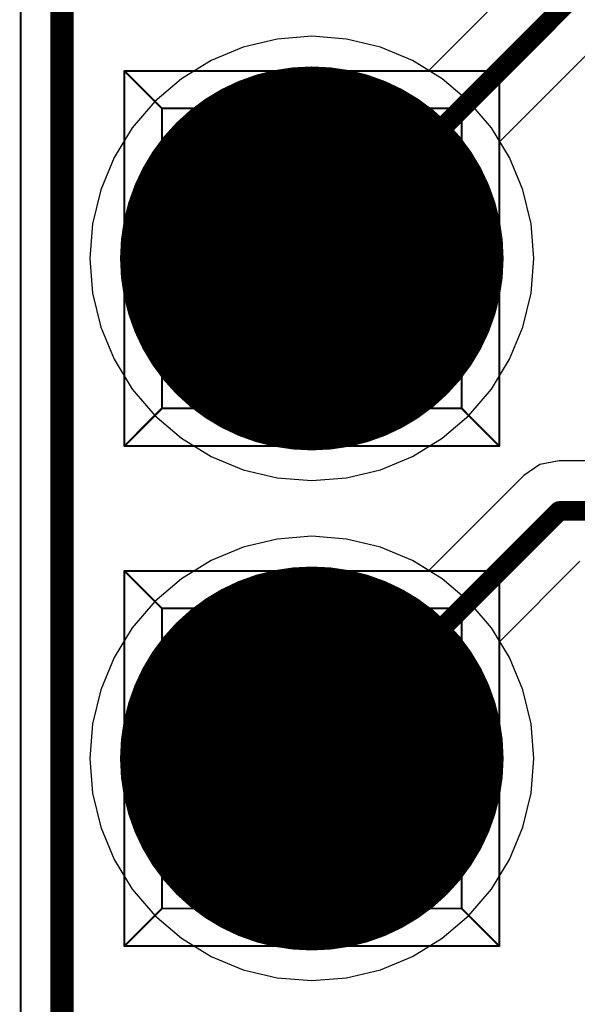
# Model space of a CAD drawing. Header units: millimetres. Extents: x 138 to 555, y 26 to 334.
# Tile 100 of 256: x 354.57 to 357.4, y 94 to 99.01. Entities that reach past the tile are written whole.
import ezdxf

# ---------------------------------------------------------------- set-up
doc = ezdxf.new("R2010")
doc.units = ezdxf.units.MM
for name, color, linetype in [('BottomLayer', 5, 'Continuous'), ('BottomSolder', 6, 'Continuous'), ('DrillDrawing', 1, 'Continuous'), ('Mechanical20', 56, 'Continuous'), ('Mechanical27', 56, 'Continuous'), ('MidLayer1', 16, 'Continuous'), ('MidLayer2', 76, 'Continuous'), ('MidLayer3', 90, 'Continuous'), ('MidLayer4', 156, 'Continuous'), ('MultiLayer', 9, 'Continuous'), ('PadHoleLayer', 156, 'Continuous'), ('TopLayer', 1, 'Continuous'), ('TopOverlay', 2, 'Continuous'), ('TopSolder', 216, 'Continuous')]:
    doc.layers.add(name, color=color, linetype=linetype)

# ---------------------------------------------------------------- blocks, each defined once
blk = doc.blocks.new('CON_SAMTEC_TSW_120_07_G_D_933')
at = {"layer": 'BottomLayer', "const_width": 0.925}
for points in [[(0.8075, 1.27, 1), (1.7325, 1.27, 1)], [(3.3475, 1.27, 1), (4.2725, 1.27, 1)]]:
    blk.add_lwpolyline(points, format="xyb", close=True, dxfattribs=at)
at = {"layer": 'BottomSolder', "const_width": 0.975}
for points in [[(0.7825, 1.27, 1), (1.7575, 1.27, 1)], [(3.3225, 1.27, 1), (4.2975, 1.27, 1)]]:
    blk.add_lwpolyline(points, format="xyb", close=True, dxfattribs=at)
at = {"layer": 'Mechanical20', "const_width": 0.01}
blk.add_lwpolyline([(-25.62, 2.75), (25.62, 2.75)], dxfattribs=at)
at = {"layer": 'Mechanical27', "const_width": 0.01}
for points in [[(-25.4, 2.54), (25.4, 2.54)], [(0.3175, 2.2225), (0.3175, 0.3175)], [(0.3175, 2.2225), (2.2225, 2.2225)], [(0.3175, 2.2225), (0.508, 2.032)], [(2.2225, 2.2225), (2.032, 2.032)], [(2.2225, 2.2225), (2.2225, 0.3175)], [(2.8575, 2.2225), (2.8575, 0.3175)], [(2.8575, 2.2225), (4.7625, 2.2225)], [(2.8575, 2.2225), (3.048, 2.032)], [(4.7625, 2.2225), (4.572, 2.032)], [(4.7625, 2.2225), (4.7625, 0.3175)], [(0.508, 2.032), (2.032, 2.032)], [(0.508, 2.032), (0.508, 0.508)], [(2.032, 2.032), (2.032, 0.508)], [(3.048, 2.032), (4.572, 2.032)], [(3.048, 2.032), (3.048, 0.508)], [(4.572, 2.032), (4.572, 0.508)], [(0.508, 0.508), (0.3175, 0.3175)], [(0.508, 0.508), (2.032, 0.508)], [(2.032, 0.508), (2.2225, 0.3175)], [(3.048, 0.508), (2.8575, 0.3175)], [(3.048, 0.508), (4.572, 0.508)], [(4.572, 0.508), (4.7625, 0.3175)], [(0.3175, 0.3175), (2.2225, 0.3175)], [(2.8575, 0.3175), (4.7625, 0.3175)]]:
    blk.add_lwpolyline(points, dxfattribs=at)
at = {"layer": 'Mechanical27', "const_width": 0.005}
for points in [[(0.315, 2.2225, 1), (0.32, 2.2225, 1)], [(0.315, 2.2225, 1), (0.32, 2.2225, 1)], [(0.315, 2.2225, 1), (0.32, 2.2225, 1)], [(2.22, 2.2225, 1), (2.225, 2.2225, 1)], [(2.22, 2.2225, 1), (2.225, 2.2225, 1)], [(2.22, 2.2225, 1), (2.225, 2.2225, 1)], [(2.855, 2.2225, 1), (2.86, 2.2225, 1)], [(2.855, 2.2225, 1), (2.86, 2.2225, 1)], [(2.855, 2.2225, 1), (2.86, 2.2225, 1)], [(4.76, 2.2225, 1), (4.765, 2.2225, 1)], [(4.76, 2.2225, 1), (4.765, 2.2225, 1)], [(4.76, 2.2225, 1), (4.765, 2.2225, 1)], [(0.5055, 2.032, 1), (0.5105, 2.032, 1)], [(0.5055, 2.032, 1), (0.5105, 2.032, 1)], [(0.5055, 2.032, 1), (0.5105, 2.032, 1)], [(2.0295, 2.032, 1), (2.0345, 2.032, 1)], [(2.0295, 2.032, 1), (2.0345, 2.032, 1)], [(2.0295, 2.032, 1), (2.0345, 2.032, 1)], [(3.0455, 2.032, 1), (3.0505, 2.032, 1)], [(3.0455, 2.032, 1), (3.0505, 2.032, 1)], [(3.0455, 2.032, 1), (3.0505, 2.032, 1)], [(4.5695, 2.032, 1), (4.5745, 2.032, 1)], [(4.5695, 2.032, 1), (4.5745, 2.032, 1)], [(4.5695, 2.032, 1), (4.5745, 2.032, 1)], [(0.5055, 0.508, 1), (0.5105, 0.508, 1)], [(0.5055, 0.508, 1), (0.5105, 0.508, 1)], [(0.5055, 0.508, 1), (0.5105, 0.508, 1)], [(2.0295, 0.508, 1), (2.0345, 0.508, 1)], [(2.0295, 0.508, 1), (2.0345, 0.508, 1)], [(2.0295, 0.508, 1), (2.0345, 0.508, 1)], [(3.0455, 0.508, 1), (3.0505, 0.508, 1)], [(3.0455, 0.508, 1), (3.0505, 0.508, 1)], [(3.0455, 0.508, 1), (3.0505, 0.508, 1)], [(4.5695, 0.508, 1), (4.5745, 0.508, 1)], [(4.5695, 0.508, 1), (4.5745, 0.508, 1)], [(4.5695, 0.508, 1), (4.5745, 0.508, 1)], [(0.315, 0.3175, 1), (0.32, 0.3175, 1)], [(0.315, 0.3175, 1), (0.32, 0.3175, 1)], [(0.315, 0.3175, 1), (0.32, 0.3175, 1)], [(2.22, 0.3175, 1), (2.225, 0.3175, 1)], [(2.22, 0.3175, 1), (2.225, 0.3175, 1)], [(2.22, 0.3175, 1), (2.225, 0.3175, 1)], [(2.855, 0.3175, 1), (2.86, 0.3175, 1)], [(2.855, 0.3175, 1), (2.86, 0.3175, 1)], [(2.855, 0.3175, 1), (2.86, 0.3175, 1)], [(4.76, 0.3175, 1), (4.765, 0.3175, 1)], [(4.76, 0.3175, 1), (4.765, 0.3175, 1)], [(4.76, 0.3175, 1), (4.765, 0.3175, 1)]]:
    blk.add_lwpolyline(points, format="xyb", close=True, dxfattribs=at)
at = {"layer": 'MidLayer1', "const_width": 0.925}
for points in [[(0.8075, 1.27, 1), (1.7325, 1.27, 1)], [(3.3475, 1.27, 1), (4.2725, 1.27, 1)]]:
    blk.add_lwpolyline(points, format="xyb", close=True, dxfattribs=at)
at = {"layer": 'MidLayer2', "const_width": 0.925}
for points in [[(0.8075, 1.27, 1), (1.7325, 1.27, 1)], [(3.3475, 1.27, 1), (4.2725, 1.27, 1)]]:
    blk.add_lwpolyline(points, format="xyb", close=True, dxfattribs=at)
at = {"layer": 'MidLayer3', "const_width": 0.925}
for points in [[(0.8075, 1.27, 1), (1.7325, 1.27, 1)], [(3.3475, 1.27, 1), (4.2725, 1.27, 1)]]:
    blk.add_lwpolyline(points, format="xyb", close=True, dxfattribs=at)
at = {"layer": 'MidLayer4', "const_width": 0.925}
for points in [[(0.8075, 1.27, 1), (1.7325, 1.27, 1)], [(3.3475, 1.27, 1), (4.2725, 1.27, 1)]]:
    blk.add_lwpolyline(points, format="xyb", close=True, dxfattribs=at)
at = {"layer": 'MultiLayer', "const_width": 0.925}
for points in [[(0.8075, 1.27, 1), (1.7325, 1.27, 1)], [(3.3475, 1.27, 1), (4.2725, 1.27, 1)]]:
    blk.add_lwpolyline(points, format="xyb", close=True, dxfattribs=at)
at = {"layer": 'PadHoleLayer', "const_width": 0.5}
for points in [[(1.02, 1.27, 1), (1.52, 1.27, 1)], [(3.56, 1.27, 1), (4.06, 1.27, 1)]]:
    blk.add_lwpolyline(points, format="xyb", close=True, dxfattribs=at)
at = {"layer": 'TopLayer', "const_width": 0.925}
for points in [[(0.8075, 1.27, 1), (1.7325, 1.27, 1)], [(3.3475, 1.27, 1), (4.2725, 1.27, 1)]]:
    blk.add_lwpolyline(points, format="xyb", close=True, dxfattribs=at)
at = {"layer": 'TopOverlay', "const_width": 0.12}
blk.add_lwpolyline([(-25.4, 2.54), (25.4, 2.54)], dxfattribs=at)
at = {"layer": 'TopSolder', "const_width": 0.975}
for points in [[(0.7825, 1.27, 1), (1.7575, 1.27, 1)], [(3.3225, 1.27, 1), (4.2975, 1.27, 1)]]:
    blk.add_lwpolyline(points, format="xyb", close=True, dxfattribs=at)

msp = doc.modelspace()

# ---------------------------------------------------------------- linework, layer by layer
at = {"layer": 'BottomLayer'}
for p, q in [((357.082, 99.1844), (356.645, 98.7475)), ((355.8739, 98.907), (355.7017, 98.8656)), ((356.0505, 98.9209), (355.8739, 98.907)), ((356.227, 98.907), (356.0505, 98.9209)), ((356.3992, 98.8656), (356.227, 98.907)), ((357.0055, 98.387), (357.5172, 98.8986)), ((355.7017, 98.8656), (355.5381, 98.7979)), ((356.5628, 98.7979), (356.3992, 98.8656)), ((355.5381, 98.7979), (355.3872, 98.7053)), ((356.645, 98.7475), (356.5628, 98.7979)), ((355.3872, 98.7053), (355.2525, 98.5903)), ((355.2525, 98.5903), (355.1375, 98.4557)), ((355.1375, 98.4557), (355.045, 98.3047)), ((357.0559, 98.3047), (357.0055, 98.387)), ((355.045, 98.3047), (354.9772, 98.1411)), ((357.1237, 98.1411), (357.0559, 98.3047)), ((354.9772, 98.1411), (354.9359, 97.9689)), ((357.165, 97.9689), (357.1237, 98.1411)), ((354.9359, 97.9689), (354.922, 97.7924)), ((357.1789, 97.7924), (357.165, 97.9689)), ((354.922, 97.7924), (354.9359, 97.6159)), ((357.165, 97.6159), (357.1789, 97.7924)), ((354.9359, 97.6159), (354.9772, 97.4437)), ((357.1237, 97.4437), (357.165, 97.6159)), ((354.9772, 97.4437), (355.045, 97.2801)), ((357.0559, 97.2801), (357.1237, 97.4437)), ((355.045, 97.2801), (355.1375, 97.1291)), ((356.9634, 97.1291), (357.0559, 97.2801)), ((355.1375, 97.1291), (355.2525, 96.9944)), ((356.8484, 96.9944), (356.9634, 97.1291)), ((355.2525, 96.9944), (355.3872, 96.8794)), ((356.7138, 96.8794), (356.8484, 96.9944)), ((355.3872, 96.8794), (355.5381, 96.7869)), ((356.5628, 96.7869), (356.7138, 96.8794)), ((355.5381, 96.7869), (355.7017, 96.7191)), ((356.3992, 96.7191), (356.5628, 96.7869)), ((357.2101, 96.7451), (357.1274, 96.6898)), ((357.3076, 96.7645), (357.2101, 96.7451)), ((357.7538, 96.7645), (357.3076, 96.7645)), ((355.7017, 96.7191), (355.8739, 96.6778)), ((355.8739, 96.6778), (356.0505, 96.6639)), ((356.0505, 96.6639), (356.227, 96.6778)), ((356.227, 96.6778), (356.3992, 96.7191)), ((357.1274, 96.6898), (356.645, 96.2075)), ((356.0505, 96.3809), (355.8739, 96.367)), ((356.227, 96.367), (356.0505, 96.3809)), ((355.7017, 96.3256), (355.5381, 96.2579)), ((355.8739, 96.367), (355.7017, 96.3256)), ((356.3992, 96.3256), (356.227, 96.367)), ((356.5628, 96.2579), (356.3992, 96.3256)), ((355.5381, 96.2579), (355.3872, 96.1653)), ((356.645, 96.2075), (356.5628, 96.2579)), ((357.0055, 95.847), (357.4132, 96.2547)), ((355.3872, 96.1653), (355.2525, 96.0503)), ((355.2525, 96.0503), (355.1375, 95.9157)), ((355.1375, 95.9157), (355.045, 95.7647)), ((357.0559, 95.7647), (357.0055, 95.847)), ((355.045, 95.7647), (354.9772, 95.6011)), ((357.1237, 95.6011), (357.0559, 95.7647)), ((354.9772, 95.6011), (354.9359, 95.4289)), ((357.165, 95.4289), (357.1237, 95.6011)), ((354.9359, 95.4289), (354.922, 95.2524)), ((357.1789, 95.2524), (357.165, 95.4289)), ((354.922, 95.2524), (354.9359, 95.0759)), ((357.165, 95.0759), (357.1789, 95.2524)), ((354.9359, 95.0759), (354.9772, 94.9037)), ((357.1237, 94.9037), (357.165, 95.0759)), ((354.9772, 94.9037), (355.045, 94.7401)), ((357.0559, 94.7401), (357.1237, 94.9037)), ((355.045, 94.7401), (355.1375, 94.5891)), ((356.9634, 94.5891), (357.0559, 94.7401)), ((355.1375, 94.5891), (355.2525, 94.4544)), ((356.8484, 94.4544), (356.9634, 94.5891)), ((355.2525, 94.4544), (355.3872, 94.3394)), ((356.7138, 94.3394), (356.8484, 94.4544)), ((355.3872, 94.3394), (355.5381, 94.2469)), ((356.5628, 94.2469), (356.7138, 94.3394)), ((355.5381, 94.2469), (355.7017, 94.1791)), ((356.3992, 94.1791), (356.5628, 94.2469)), ((355.7017, 94.1791), (355.8739, 94.1378)), ((356.227, 94.1378), (356.3992, 94.1791)), ((355.8739, 94.1378), (356.0505, 94.1239)), ((356.0505, 94.1239), (356.227, 94.1378))]:
    msp.add_line(p, q, dxfattribs=at)
at = {"layer": 'BottomLayer', "const_width": 0.1}
for points in [[(356.0505, 97.7924), (357.3369, 99.0788)], [(356.0505, 95.2524), (357.3076, 96.5096)], [(357.3076, 96.5096), (359.1643, 96.5096)]]:
    msp.add_lwpolyline(points, dxfattribs=at)
at = {"layer": 'BottomLayer', "const_width": 0.05}
for points in [[(356.0255, 97.7924, 1), (356.0755, 97.7924, 1)], [(357.2826, 96.5096, 1), (357.3326, 96.5096, 1)], [(357.2826, 96.5096, 1), (357.3326, 96.5096, 1)], [(356.0255, 95.2524, 1), (356.0755, 95.2524, 1)]]:
    msp.add_lwpolyline(points, format="xyb", close=True, dxfattribs=at)
at = {"layer": 'DrillDrawing', "const_width": 0.0508}
for points in [[(355.7965, 98.0464), (356.3045, 98.0464)], [(355.7965, 98.0464), (356.0505, 97.5384)], [(356.0505, 97.5384), (356.3045, 98.0464)], [(355.7965, 95.5064), (356.3045, 95.5064)], [(355.7965, 95.5064), (356.0505, 94.9984)], [(356.0505, 94.9984), (356.3045, 95.5064)]]:
    msp.add_lwpolyline(points, dxfattribs=at)
at = {"layer": 'DrillDrawing', "const_width": 0.0254}
for points in [[(355.7838, 98.0464, 1), (355.8092, 98.0464, 1)], [(355.7838, 98.0464, 1), (355.8092, 98.0464, 1)], [(356.2918, 98.0464, 1), (356.3172, 98.0464, 1)], [(356.2918, 98.0464, 1), (356.3172, 98.0464, 1)], [(356.0378, 97.5384, 1), (356.0632, 97.5384, 1)], [(356.0378, 97.5384, 1), (356.0632, 97.5384, 1)], [(355.7838, 95.5064, 1), (355.8092, 95.5064, 1)], [(355.7838, 95.5064, 1), (355.8092, 95.5064, 1)], [(356.2918, 95.5064, 1), (356.3172, 95.5064, 1)], [(356.2918, 95.5064, 1), (356.3172, 95.5064, 1)], [(356.0378, 94.9984, 1), (356.0632, 94.9984, 1)], [(356.0378, 94.9984, 1), (356.0632, 94.9984, 1)]]:
    msp.add_lwpolyline(points, format="xyb", close=True, dxfattribs=at)
at = {"layer": 'MidLayer1'}
for p, q in [((355.8739, 98.907), (355.7017, 98.8656)), ((356.0505, 98.9209), (355.8739, 98.907)), ((356.227, 98.907), (356.0505, 98.9209)), ((356.3992, 98.8656), (356.227, 98.907)), ((355.7017, 98.8656), (355.5381, 98.7979)), ((356.5628, 98.7979), (356.3992, 98.8656)), ((355.5381, 98.7979), (355.3872, 98.7053)), ((356.7138, 98.7053), (356.5628, 98.7979)), ((355.3872, 98.7053), (355.2525, 98.5903)), ((356.8484, 98.5903), (356.7138, 98.7053)), ((355.2525, 98.5903), (355.1375, 98.4557)), ((356.9634, 98.4557), (356.8484, 98.5903)), ((355.1375, 98.4557), (355.045, 98.3047)), ((357.0559, 98.3047), (356.9634, 98.4557)), ((355.045, 98.3047), (354.9772, 98.1411)), ((357.1237, 98.1411), (357.0559, 98.3047)), ((354.9772, 98.1411), (354.9359, 97.9689)), ((357.165, 97.9689), (357.1237, 98.1411)), ((354.9359, 97.9689), (354.922, 97.7924)), ((357.1789, 97.7924), (357.165, 97.9689)), ((354.922, 97.7924), (354.9359, 97.6159)), ((357.165, 97.6159), (357.1789, 97.7924)), ((354.9359, 97.6159), (354.9772, 97.4437)), ((357.1237, 97.4437), (357.165, 97.6159)), ((354.9772, 97.4437), (355.045, 97.2801)), ((357.0559, 97.2801), (357.1237, 97.4437)), ((355.045, 97.2801), (355.1375, 97.1291)), ((356.9634, 97.1291), (357.0559, 97.2801)), ((355.1375, 97.1291), (355.2525, 96.9944)), ((356.8484, 96.9944), (356.9634, 97.1291)), ((355.2525, 96.9944), (355.3872, 96.8794)), ((356.7138, 96.8794), (356.8484, 96.9944)), ((355.3872, 96.8794), (355.5381, 96.7869)), ((356.5628, 96.7869), (356.7138, 96.8794)), ((355.5381, 96.7869), (355.7017, 96.7191)), ((356.3992, 96.7191), (356.5628, 96.7869)), ((355.7017, 96.7191), (355.8739, 96.6778)), ((355.8739, 96.6778), (356.0505, 96.6639)), ((356.0505, 96.6639), (356.227, 96.6778)), ((356.227, 96.6778), (356.3992, 96.7191)), ((356.0505, 96.3809), (355.8739, 96.367)), ((356.227, 96.367), (356.0505, 96.3809)), ((355.7017, 96.3256), (355.5381, 96.2579)), ((355.8739, 96.367), (355.7017, 96.3256)), ((356.3992, 96.3256), (356.227, 96.367)), ((356.5628, 96.2579), (356.3992, 96.3256)), ((355.5381, 96.2579), (355.3872, 96.1653)), ((356.7138, 96.1653), (356.5628, 96.2579)), ((355.3872, 96.1653), (355.2525, 96.0503)), ((356.8484, 96.0503), (356.7138, 96.1653)), ((355.2525, 96.0503), (355.1375, 95.9157)), ((356.9634, 95.9157), (356.8484, 96.0503)), ((355.1375, 95.9157), (355.045, 95.7647)), ((357.0559, 95.7647), (356.9634, 95.9157)), ((355.045, 95.7647), (354.9772, 95.6011)), ((357.1237, 95.6011), (357.0559, 95.7647)), ((354.9772, 95.6011), (354.9359, 95.4289)), ((357.165, 95.4289), (357.1237, 95.6011)), ((354.9359, 95.4289), (354.922, 95.2524)), ((357.1789, 95.2524), (357.165, 95.4289)), ((354.922, 95.2524), (354.9359, 95.0759)), ((357.165, 95.0759), (357.1789, 95.2524)), ((354.9359, 95.0759), (354.9772, 94.9037)), ((357.1237, 94.9037), (357.165, 95.0759)), ((354.9772, 94.9037), (355.045, 94.7401)), ((357.0559, 94.7401), (357.1237, 94.9037)), ((355.045, 94.7401), (355.1375, 94.5891)), ((356.9634, 94.5891), (357.0559, 94.7401)), ((355.1375, 94.5891), (355.2525, 94.4544)), ((356.8484, 94.4544), (356.9634, 94.5891)), ((355.2525, 94.4544), (355.3872, 94.3394)), ((356.7138, 94.3394), (356.8484, 94.4544)), ((355.3872, 94.3394), (355.5381, 94.2469)), ((356.5628, 94.2469), (356.7138, 94.3394)), ((355.5381, 94.2469), (355.7017, 94.1791)), ((356.3992, 94.1791), (356.5628, 94.2469)), ((355.7017, 94.1791), (355.8739, 94.1378)), ((356.227, 94.1378), (356.3992, 94.1791)), ((355.8739, 94.1378), (356.0505, 94.1239)), ((356.0505, 94.1239), (356.227, 94.1378))]:
    msp.add_line(p, q, dxfattribs=at)
at = {"layer": 'MidLayer2'}
for p, q in [((355.8739, 98.907), (355.7017, 98.8656)), ((356.0505, 98.9209), (355.8739, 98.907)), ((356.227, 98.907), (356.0505, 98.9209)), ((356.3992, 98.8656), (356.227, 98.907)), ((355.7017, 98.8656), (355.5381, 98.7979)), ((356.5628, 98.7979), (356.3992, 98.8656)), ((355.5381, 98.7979), (355.3872, 98.7053)), ((356.7138, 98.7053), (356.5628, 98.7979)), ((355.3872, 98.7053), (355.2525, 98.5903)), ((356.8484, 98.5903), (356.7138, 98.7053)), ((355.2525, 98.5903), (355.1375, 98.4557)), ((356.9634, 98.4557), (356.8484, 98.5903)), ((355.1375, 98.4557), (355.045, 98.3047)), ((357.0559, 98.3047), (356.9634, 98.4557)), ((355.045, 98.3047), (354.9772, 98.1411)), ((357.1237, 98.1411), (357.0559, 98.3047)), ((354.9772, 98.1411), (354.9359, 97.9689)), ((357.165, 97.9689), (357.1237, 98.1411)), ((354.9359, 97.9689), (354.922, 97.7924)), ((357.1789, 97.7924), (357.165, 97.9689)), ((354.922, 97.7924), (354.9359, 97.6159)), ((357.165, 97.6159), (357.1789, 97.7924)), ((354.9359, 97.6159), (354.9772, 97.4437)), ((357.1237, 97.4437), (357.165, 97.6159)), ((354.9772, 97.4437), (355.045, 97.2801)), ((357.0559, 97.2801), (357.1237, 97.4437)), ((355.045, 97.2801), (355.1375, 97.1291)), ((356.9634, 97.1291), (357.0559, 97.2801)), ((355.1375, 97.1291), (355.2525, 96.9944)), ((356.8484, 96.9944), (356.9634, 97.1291)), ((355.2525, 96.9944), (355.3872, 96.8794)), ((356.7138, 96.8794), (356.8484, 96.9944)), ((355.3872, 96.8794), (355.5381, 96.7869)), ((356.5628, 96.7869), (356.7138, 96.8794)), ((355.5381, 96.7869), (355.7017, 96.7191)), ((356.3992, 96.7191), (356.5628, 96.7869)), ((355.7017, 96.7191), (355.8739, 96.6778)), ((355.8739, 96.6778), (356.0505, 96.6639)), ((356.0505, 96.6639), (356.227, 96.6778)), ((356.227, 96.6778), (356.3992, 96.7191)), ((356.0505, 96.3809), (355.8739, 96.367)), ((356.227, 96.367), (356.0505, 96.3809)), ((355.7017, 96.3256), (355.5381, 96.2579)), ((355.8739, 96.367), (355.7017, 96.3256)), ((356.3992, 96.3256), (356.227, 96.367)), ((356.5628, 96.2579), (356.3992, 96.3256)), ((355.5381, 96.2579), (355.3872, 96.1653)), ((356.7138, 96.1653), (356.5628, 96.2579)), ((355.3872, 96.1653), (355.2525, 96.0503)), ((356.8484, 96.0503), (356.7138, 96.1653)), ((355.2525, 96.0503), (355.1375, 95.9157)), ((356.9634, 95.9157), (356.8484, 96.0503)), ((355.1375, 95.9157), (355.045, 95.7647)), ((357.0559, 95.7647), (356.9634, 95.9157)), ((355.045, 95.7647), (354.9772, 95.6011)), ((357.1237, 95.6011), (357.0559, 95.7647)), ((354.9772, 95.6011), (354.9359, 95.4289)), ((357.165, 95.4289), (357.1237, 95.6011)), ((354.9359, 95.4289), (354.922, 95.2524)), ((357.1789, 95.2524), (357.165, 95.4289)), ((354.922, 95.2524), (354.9359, 95.0759)), ((357.165, 95.0759), (357.1789, 95.2524)), ((354.9359, 95.0759), (354.9772, 94.9037)), ((357.1237, 94.9037), (357.165, 95.0759)), ((354.9772, 94.9037), (355.045, 94.7401)), ((357.0559, 94.7401), (357.1237, 94.9037)), ((355.045, 94.7401), (355.1375, 94.5891)), ((356.9634, 94.5891), (357.0559, 94.7401)), ((355.1375, 94.5891), (355.2525, 94.4544)), ((356.8484, 94.4544), (356.9634, 94.5891)), ((355.2525, 94.4544), (355.3872, 94.3394)), ((356.7138, 94.3394), (356.8484, 94.4544)), ((355.3872, 94.3394), (355.5381, 94.2469)), ((356.5628, 94.2469), (356.7138, 94.3394)), ((355.5381, 94.2469), (355.7017, 94.1791)), ((356.3992, 94.1791), (356.5628, 94.2469)), ((355.7017, 94.1791), (355.8739, 94.1378)), ((356.227, 94.1378), (356.3992, 94.1791)), ((355.8739, 94.1378), (356.0505, 94.1239)), ((356.0505, 94.1239), (356.227, 94.1378))]:
    msp.add_line(p, q, dxfattribs=at)
at = {"layer": 'MidLayer3'}
for p, q in [((355.8739, 98.907), (355.7017, 98.8656)), ((356.0505, 98.9209), (355.8739, 98.907)), ((356.227, 98.907), (356.0505, 98.9209)), ((356.3992, 98.8656), (356.227, 98.907)), ((355.7017, 98.8656), (355.5381, 98.7979)), ((356.5628, 98.7979), (356.3992, 98.8656)), ((355.5381, 98.7979), (355.3872, 98.7053)), ((356.7138, 98.7053), (356.5628, 98.7979)), ((355.3872, 98.7053), (355.2525, 98.5903)), ((356.8484, 98.5903), (356.7138, 98.7053)), ((355.2525, 98.5903), (355.1375, 98.4557)), ((356.9634, 98.4557), (356.8484, 98.5903)), ((355.1375, 98.4557), (355.045, 98.3047)), ((357.0559, 98.3047), (356.9634, 98.4557)), ((355.045, 98.3047), (354.9772, 98.1411)), ((357.1237, 98.1411), (357.0559, 98.3047)), ((354.9772, 98.1411), (354.9359, 97.9689)), ((357.165, 97.9689), (357.1237, 98.1411)), ((354.9359, 97.9689), (354.922, 97.7924)), ((357.1789, 97.7924), (357.165, 97.9689)), ((354.922, 97.7924), (354.9359, 97.6159)), ((357.165, 97.6159), (357.1789, 97.7924)), ((354.9359, 97.6159), (354.9772, 97.4437)), ((357.1237, 97.4437), (357.165, 97.6159)), ((354.9772, 97.4437), (355.045, 97.2801)), ((357.0559, 97.2801), (357.1237, 97.4437)), ((355.045, 97.2801), (355.1375, 97.1291)), ((356.9634, 97.1291), (357.0559, 97.2801)), ((355.1375, 97.1291), (355.2525, 96.9944)), ((356.8484, 96.9944), (356.9634, 97.1291)), ((355.2525, 96.9944), (355.3872, 96.8794)), ((356.7138, 96.8794), (356.8484, 96.9944)), ((355.3872, 96.8794), (355.5381, 96.7869)), ((356.5628, 96.7869), (356.7138, 96.8794)), ((355.5381, 96.7869), (355.7017, 96.7191)), ((356.3992, 96.7191), (356.5628, 96.7869)), ((355.7017, 96.7191), (355.8739, 96.6778)), ((355.8739, 96.6778), (356.0505, 96.6639)), ((356.0505, 96.6639), (356.227, 96.6778)), ((356.227, 96.6778), (356.3992, 96.7191)), ((356.0505, 96.3809), (355.8739, 96.367)), ((356.227, 96.367), (356.0505, 96.3809)), ((355.7017, 96.3256), (355.5381, 96.2579)), ((355.8739, 96.367), (355.7017, 96.3256)), ((356.3992, 96.3256), (356.227, 96.367)), ((356.5628, 96.2579), (356.3992, 96.3256)), ((355.5381, 96.2579), (355.3872, 96.1653)), ((356.7138, 96.1653), (356.5628, 96.2579)), ((355.3872, 96.1653), (355.2525, 96.0503)), ((356.8484, 96.0503), (356.7138, 96.1653)), ((355.2525, 96.0503), (355.1375, 95.9157)), ((356.9634, 95.9157), (356.8484, 96.0503)), ((355.1375, 95.9157), (355.045, 95.7647)), ((357.0559, 95.7647), (356.9634, 95.9157)), ((355.045, 95.7647), (354.9772, 95.6011)), ((357.1237, 95.6011), (357.0559, 95.7647)), ((354.9772, 95.6011), (354.9359, 95.4289)), ((357.165, 95.4289), (357.1237, 95.6011)), ((354.9359, 95.4289), (354.922, 95.2524)), ((357.1789, 95.2524), (357.165, 95.4289)), ((354.922, 95.2524), (354.9359, 95.0759)), ((357.165, 95.0759), (357.1789, 95.2524)), ((354.9359, 95.0759), (354.9772, 94.9037)), ((357.1237, 94.9037), (357.165, 95.0759)), ((354.9772, 94.9037), (355.045, 94.7401)), ((357.0559, 94.7401), (357.1237, 94.9037)), ((355.045, 94.7401), (355.1375, 94.5891)), ((356.9634, 94.5891), (357.0559, 94.7401)), ((355.1375, 94.5891), (355.2525, 94.4544)), ((356.8484, 94.4544), (356.9634, 94.5891)), ((355.2525, 94.4544), (355.3872, 94.3394)), ((356.7138, 94.3394), (356.8484, 94.4544)), ((355.3872, 94.3394), (355.5381, 94.2469)), ((356.5628, 94.2469), (356.7138, 94.3394)), ((355.5381, 94.2469), (355.7017, 94.1791)), ((356.3992, 94.1791), (356.5628, 94.2469)), ((355.7017, 94.1791), (355.8739, 94.1378)), ((356.227, 94.1378), (356.3992, 94.1791)), ((355.8739, 94.1378), (356.0505, 94.1239)), ((356.0505, 94.1239), (356.227, 94.1378))]:
    msp.add_line(p, q, dxfattribs=at)
at = {"layer": 'MidLayer4'}
for p, q in [((355.8739, 98.907), (355.7017, 98.8656)), ((356.0505, 98.9209), (355.8739, 98.907)), ((356.227, 98.907), (356.0505, 98.9209)), ((356.3992, 98.8656), (356.227, 98.907)), ((355.7017, 98.8656), (355.5381, 98.7979)), ((356.5628, 98.7979), (356.3992, 98.8656)), ((355.5381, 98.7979), (355.3872, 98.7053)), ((356.7138, 98.7053), (356.5628, 98.7979)), ((355.3872, 98.7053), (355.2525, 98.5903)), ((356.8484, 98.5903), (356.7138, 98.7053)), ((355.2525, 98.5903), (355.1375, 98.4557)), ((356.9634, 98.4557), (356.8484, 98.5903)), ((355.1375, 98.4557), (355.045, 98.3047)), ((357.0559, 98.3047), (356.9634, 98.4557)), ((355.045, 98.3047), (354.9772, 98.1411)), ((357.1237, 98.1411), (357.0559, 98.3047)), ((354.9772, 98.1411), (354.9359, 97.9689)), ((357.165, 97.9689), (357.1237, 98.1411)), ((354.9359, 97.9689), (354.922, 97.7924)), ((357.1789, 97.7924), (357.165, 97.9689)), ((354.922, 97.7924), (354.9359, 97.6159)), ((357.165, 97.6159), (357.1789, 97.7924)), ((354.9359, 97.6159), (354.9772, 97.4437)), ((357.1237, 97.4437), (357.165, 97.6159)), ((354.9772, 97.4437), (355.045, 97.2801)), ((357.0559, 97.2801), (357.1237, 97.4437)), ((355.045, 97.2801), (355.1375, 97.1291)), ((356.9634, 97.1291), (357.0559, 97.2801)), ((355.1375, 97.1291), (355.2525, 96.9944)), ((356.8484, 96.9944), (356.9634, 97.1291)), ((355.2525, 96.9944), (355.3872, 96.8794)), ((356.7138, 96.8794), (356.8484, 96.9944)), ((355.3872, 96.8794), (355.5381, 96.7869)), ((356.5628, 96.7869), (356.7138, 96.8794)), ((355.5381, 96.7869), (355.7017, 96.7191)), ((356.3992, 96.7191), (356.5628, 96.7869)), ((355.7017, 96.7191), (355.8739, 96.6778)), ((355.8739, 96.6778), (356.0505, 96.6639)), ((356.0505, 96.6639), (356.227, 96.6778)), ((356.227, 96.6778), (356.3992, 96.7191)), ((356.0505, 96.3809), (355.8739, 96.367)), ((356.227, 96.367), (356.0505, 96.3809)), ((355.7017, 96.3256), (355.5381, 96.2579)), ((355.8739, 96.367), (355.7017, 96.3256)), ((356.3992, 96.3256), (356.227, 96.367)), ((356.5628, 96.2579), (356.3992, 96.3256)), ((355.5381, 96.2579), (355.3872, 96.1653)), ((356.7138, 96.1653), (356.5628, 96.2579)), ((355.3872, 96.1653), (355.2525, 96.0503)), ((356.8484, 96.0503), (356.7138, 96.1653)), ((355.2525, 96.0503), (355.1375, 95.9157)), ((356.9634, 95.9157), (356.8484, 96.0503)), ((355.1375, 95.9157), (355.045, 95.7647)), ((357.0559, 95.7647), (356.9634, 95.9157)), ((355.045, 95.7647), (354.9772, 95.6011)), ((357.1237, 95.6011), (357.0559, 95.7647)), ((354.9772, 95.6011), (354.9359, 95.4289)), ((357.165, 95.4289), (357.1237, 95.6011)), ((354.9359, 95.4289), (354.922, 95.2524)), ((357.1789, 95.2524), (357.165, 95.4289)), ((354.922, 95.2524), (354.9359, 95.0759)), ((357.165, 95.0759), (357.1789, 95.2524)), ((354.9359, 95.0759), (354.9772, 94.9037)), ((357.1237, 94.9037), (357.165, 95.0759)), ((354.9772, 94.9037), (355.045, 94.7401)), ((357.0559, 94.7401), (357.1237, 94.9037)), ((355.045, 94.7401), (355.1375, 94.5891)), ((356.9634, 94.5891), (357.0559, 94.7401)), ((355.1375, 94.5891), (355.2525, 94.4544)), ((356.8484, 94.4544), (356.9634, 94.5891)), ((355.2525, 94.4544), (355.3872, 94.3394)), ((356.7138, 94.3394), (356.8484, 94.4544)), ((355.3872, 94.3394), (355.5381, 94.2469)), ((356.5628, 94.2469), (356.7138, 94.3394)), ((355.5381, 94.2469), (355.7017, 94.1791)), ((356.3992, 94.1791), (356.5628, 94.2469)), ((355.7017, 94.1791), (355.8739, 94.1378)), ((356.227, 94.1378), (356.3992, 94.1791)), ((355.8739, 94.1378), (356.0505, 94.1239)), ((356.0505, 94.1239), (356.227, 94.1378))]:
    msp.add_line(p, q, dxfattribs=at)
at = {"layer": 'TopLayer'}
for p, q in [((355.8739, 98.907), (355.7017, 98.8656)), ((356.0505, 98.9209), (355.8739, 98.907)), ((356.227, 98.907), (356.0505, 98.9209)), ((356.3992, 98.8656), (356.227, 98.907)), ((355.7017, 98.8656), (355.5381, 98.7979)), ((356.5628, 98.7979), (356.3992, 98.8656)), ((355.5381, 98.7979), (355.3872, 98.7053)), ((356.7138, 98.7053), (356.5628, 98.7979)), ((355.3872, 98.7053), (355.2525, 98.5903)), ((356.8484, 98.5903), (356.7138, 98.7053)), ((355.2525, 98.5903), (355.1375, 98.4557)), ((356.9634, 98.4557), (356.8484, 98.5903)), ((355.1375, 98.4557), (355.045, 98.3047)), ((357.0559, 98.3047), (356.9634, 98.4557)), ((355.045, 98.3047), (354.9772, 98.1411)), ((357.1237, 98.1411), (357.0559, 98.3047)), ((354.9772, 98.1411), (354.9359, 97.9689)), ((357.165, 97.9689), (357.1237, 98.1411)), ((354.9359, 97.9689), (354.922, 97.7924)), ((357.1789, 97.7924), (357.165, 97.9689)), ((354.922, 97.7924), (354.9359, 97.6159)), ((357.165, 97.6159), (357.1789, 97.7924)), ((354.9359, 97.6159), (354.9772, 97.4437)), ((357.1237, 97.4437), (357.165, 97.6159)), ((354.9772, 97.4437), (355.045, 97.2801)), ((357.0559, 97.2801), (357.1237, 97.4437)), ((355.045, 97.2801), (355.1375, 97.1291)), ((356.9634, 97.1291), (357.0559, 97.2801)), ((355.1375, 97.1291), (355.2525, 96.9944)), ((356.8484, 96.9944), (356.9634, 97.1291)), ((355.2525, 96.9944), (355.3872, 96.8794)), ((356.7138, 96.8794), (356.8484, 96.9944)), ((355.3872, 96.8794), (355.5381, 96.7869)), ((356.5628, 96.7869), (356.7138, 96.8794)), ((355.5381, 96.7869), (355.7017, 96.7191)), ((356.3992, 96.7191), (356.5628, 96.7869)), ((355.7017, 96.7191), (355.8739, 96.6778)), ((355.8739, 96.6778), (356.0505, 96.6639)), ((356.0505, 96.6639), (356.227, 96.6778)), ((356.227, 96.6778), (356.3992, 96.7191)), ((356.0505, 96.3809), (355.8739, 96.367)), ((356.227, 96.367), (356.0505, 96.3809)), ((355.7017, 96.3256), (355.5381, 96.2579)), ((355.8739, 96.367), (355.7017, 96.3256)), ((356.3992, 96.3256), (356.227, 96.367)), ((356.5628, 96.2579), (356.3992, 96.3256)), ((355.5381, 96.2579), (355.3872, 96.1653)), ((356.7138, 96.1653), (356.5628, 96.2579)), ((355.3872, 96.1653), (355.2525, 96.0503)), ((356.8484, 96.0503), (356.7138, 96.1653)), ((355.2525, 96.0503), (355.1375, 95.9157)), ((356.9634, 95.9157), (356.8484, 96.0503)), ((355.1375, 95.9157), (355.045, 95.7647)), ((357.0559, 95.7647), (356.9634, 95.9157)), ((355.045, 95.7647), (354.9772, 95.6011)), ((357.1237, 95.6011), (357.0559, 95.7647)), ((354.9772, 95.6011), (354.9359, 95.4289)), ((357.165, 95.4289), (357.1237, 95.6011)), ((354.9359, 95.4289), (354.922, 95.2524)), ((357.1789, 95.2524), (357.165, 95.4289)), ((354.922, 95.2524), (354.9359, 95.0759)), ((357.165, 95.0759), (357.1789, 95.2524)), ((354.9359, 95.0759), (354.9772, 94.9037)), ((357.1237, 94.9037), (357.165, 95.0759)), ((354.9772, 94.9037), (355.045, 94.7401)), ((357.0559, 94.7401), (357.1237, 94.9037)), ((355.045, 94.7401), (355.1375, 94.5891)), ((356.9634, 94.5891), (357.0559, 94.7401)), ((355.1375, 94.5891), (355.2525, 94.4544)), ((356.8484, 94.4544), (356.9634, 94.5891)), ((355.2525, 94.4544), (355.3872, 94.3394)), ((356.7138, 94.3394), (356.8484, 94.4544)), ((355.3872, 94.3394), (355.5381, 94.2469)), ((356.5628, 94.2469), (356.7138, 94.3394)), ((355.5381, 94.2469), (355.7017, 94.1791)), ((356.3992, 94.1791), (356.5628, 94.2469)), ((355.7017, 94.1791), (355.8739, 94.1378)), ((356.227, 94.1378), (356.3992, 94.1791)), ((355.8739, 94.1378), (356.0505, 94.1239)), ((356.0505, 94.1239), (356.227, 94.1378))]:
    msp.add_line(p, q, dxfattribs=at)

# ---------------------------------------------------------------- block references
at = {"rotation": 90}
msp.add_blockref('CON_SAMTEC_TSW_120_07_G_D_933', (357.3205, 93.9824), dxfattribs=at)

doc.saveas('drawing.dxf')
